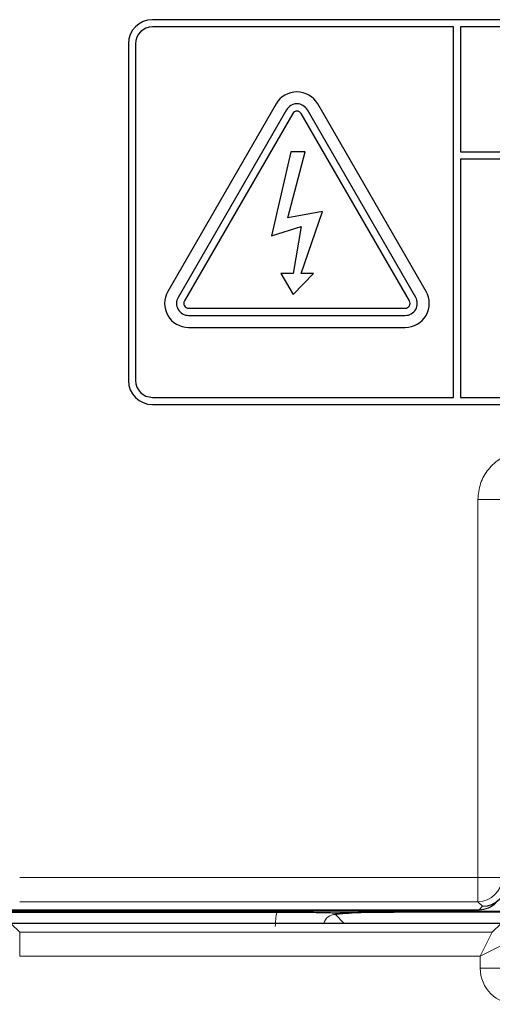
# Paper-space layout 'Blatt3' of a CAD drawing. Header units: millimetres. Extents: x 5 to 418, y 2 to 292.
# Tile 15 of 50: x 63.63 to 70.17, y 192.47 to 206.11. Entities that reach past the tile are written whole.
import ezdxf

# ---------------------------------------------------------------- set-up
doc = ezdxf.new("R2010")
doc.units = ezdxf.units.MM

psp = doc.layouts.new('Blatt3')

# ---------------------------------------------------------------- linework, layer by layer
at = {"color": 7, "linetype": 'Continuous', "lineweight": 25}
for p, q in [((82.1337, 206.1149), (65.467, 206.1149)), ((69.6337, 206.0149), (65.467, 206.0149)), ((69.6337, 200.8816), (69.6337, 206.0149)), ((69.7337, 206.0149), (69.7337, 204.2818)), ((82.1337, 206.0149), (69.7337, 206.0149)), ((65.1337, 205.7816), (65.1337, 201.1149)), ((65.2337, 205.7816), (65.2337, 201.1149)), ((67.1783, 204.9483), (65.6783, 202.3502)), ((69.2557, 202.3502), (67.7557, 204.9483)), ((67.3227, 204.8649), (65.8227, 202.2668)), ((67.4093, 204.8149), (65.9093, 202.2168)), ((69.0247, 202.2168), (67.5247, 204.8149)), ((69.1113, 202.2668), (67.6113, 204.8649)), ((67.3837, 204.2816), (67.1165, 203.1219)), ((67.3415, 203.3669), (67.5821, 204.2816)), ((67.5821, 204.2816), (67.3837, 204.2816)), ((69.7337, 204.2818), (82.367, 204.2818)), ((82.367, 204.1818), (69.7337, 204.1818)), ((69.7337, 204.1818), (69.7337, 200.8816)), ((67.8217, 203.457), (67.3415, 203.3669)), ((67.5247, 202.5967), (67.8217, 203.457)), ((67.1165, 203.1219), (67.5247, 203.2469)), ((67.5247, 203.2469), (67.4155, 202.5967)), ((67.4155, 202.5967), (67.2433, 202.5967)), ((67.2433, 202.5967), (67.4155, 202.3066)), ((67.4155, 202.3066), (67.6969, 202.5967)), ((67.6969, 202.5967), (67.5247, 202.5967)), ((65.967, 202.1168), (68.967, 202.1168)), ((65.967, 202.0168), (68.967, 202.0168)), ((65.967, 201.8502), (68.967, 201.8502)), ((65.467, 200.8816), (69.6337, 200.8816)), ((69.7337, 200.8816), (82.1337, 200.8816)), ((65.467, 200.7816), (82.1337, 200.7816)), ((63.3003, 193.7816), (69.9901, 193.7816)), ((63.4337, 193.7483), (67.1919, 193.7483)), ((70.4001, 193.7483), (68.8113, 193.7483)), ((70.2944, 193.5923), (63.5062, 193.5923))]:
    psp.add_line(p, q, dxfattribs=at)
at = {"color": 7, "linetype": 'Continuous', "lineweight": 18}
for p, q in [((69.9728, 199.467), (70.306, 199.467)), ((69.9728, 194.2255), (69.9728, 199.467)), ((63.6278, 194.2255), (69.9728, 194.2255)), ((69.9728, 194.2255), (69.9728, 193.8922)), ((69.9728, 194.2255), (70.306, 194.2255)), ((69.9728, 193.8922), (63.6278, 193.8922)), ((70.0368, 193.8282), (69.9728, 193.8922)), ((70.3855, 193.7629), (63.4337, 193.7629)), ((69.9901, 193.7816), (70.0368, 193.8282)), ((67.9999, 193.7151), (68.1227, 193.5923)), ((63.5062, 193.5923), (63.6284, 193.4702)), ((70.1723, 193.4702), (70.2944, 193.5923)), ((63.6284, 193.1369), (63.6284, 193.4702)), ((63.6284, 193.4702), (70.1723, 193.4702)), ((70.0056, 193.1369), (70.1723, 193.4702)), ((70.0056, 193.1369), (70.3389, 193.3035)), ((70.0056, 193.1369), (63.6284, 193.1369)), ((70.0056, 192.9701), (70.0056, 193.1369)), ((70.0056, 192.9701), (70.3389, 192.9701))]:
    psp.add_line(p, q, dxfattribs=at)
at = {"color": 7, "linetype": 'Continuous', "lineweight": 25}
for centre, radius, start, end in [((65.467, 205.7816), 0.3333, 90, 180), ((65.467, 205.7816), 0.2333, 90, 180), ((67.467, 204.7816), 0.3333, 30, 150), ((67.467, 204.7816), 0.1667, 30, 150), ((67.467, 204.7816), 0.0667, 30, 150), ((65.967, 202.1835), 0.3333, 150, 270), ((65.967, 202.1835), 0.1667, 150, 270), ((65.967, 202.1835), 0.0667, 150, 270), ((68.967, 202.1835), 0.3333, 270, 30), ((68.967, 202.1835), 0.1667, 270, 30), ((68.967, 202.1835), 0.0667, 270, 30), ((65.467, 201.1149), 0.3333, 180, 270), ((65.467, 201.1149), 0.2333, 180, 270)]:
    psp.add_arc(centre, radius, start, end, dxfattribs=at)
at = {"color": 7, "linetype": 'Continuous', "lineweight": 18}
psp.add_arc((69.9726, 194.2256), 0.3334, 270.02044, 359.97956, dxfattribs=at)
at = {"color": 7, "linetype": 'Continuous', "lineweight": 25}
for centre, major_axis, start_param, end_param in [((70.0368, 194.1615), (0.3334, 0), 4.712389, 6.2828806), ((69.9902, 194.115), (0.2358, 0.2358), 3.9268385, 4.712389)]:
    psp.add_ellipse(centre, major_axis=major_axis, ratio=0.9996955, start_param=start_param, end_param=end_param, dxfattribs=at)
at = {"color": 7, "linetype": 'Continuous', "lineweight": 18}
for centre, major_axis, ratio, start_param, end_param in [((68.0022, 193.5464), (0.5909, -0.5909), 0.9972647, 3.684069, 3.9256213), ((68.0022, 193.5464), (-0.1208, 0.1208), 0.9759379, 5.4991567, 6.8051762), ((70.5057, 192.9703), (-0.3537, -0.3537), 0.9996955, 5.4979394, 7.0684312)]:
    psp.add_ellipse(centre, major_axis=major_axis, ratio=ratio, start_param=start_param, end_param=end_param, dxfattribs=at)
psp.add_open_spline([(70.5103, 200.121), (70.5045, 200.1198), (70.4257, 200.1035), (70.2789, 200.0429), (70.1098, 199.8914), (69.9949, 199.6919), (69.9801, 199.542), (69.9728, 199.467)], degree=3, knots=[0, 0, 0, 0, 0.019366, 0.2645085, 0.5096539, 0.7548276, 1, 1, 1, 1], dxfattribs=at)
at = {"color": 7, "linetype": 'Continuous', "lineweight": 25}
for points, knots in [([(67.1919, 193.7483), (67.2754, 193.7481), (67.4422, 193.7478), (67.6512, 193.7457), (67.7996, 193.7432), (67.8889, 193.7413), (67.9446, 193.7402), (67.9755, 193.7399), (67.9961, 193.7398), (68.0182, 193.7398), (68.0653, 193.7403), (68.1882, 193.743), (68.3846, 193.7464), (68.6486, 193.7481), (68.7719, 193.7482), (68.8113, 193.7483)], [0, 0, 0, 0, 0.1279845, 0.2556052, 0.3628065, 0.4421849, 0.4757382, 0.4878772, 0.4979054, 0.5079892, 0.5213852, 0.5795548, 0.810063, 0.9393939, 1, 1, 1, 1]), ([(68.8113, 193.7483), (68.7285, 193.7478), (68.563, 193.7469), (68.3204, 193.7396), (68.1448, 193.7292), (68.049, 193.7202), (68.0086, 193.7161), (68.0003, 193.7152), (67.9999, 193.7151)], [0, 0, 0, 0, 0.2277963, 0.4550935, 0.7542501, 0.9491917, 0.9972546, 1, 1, 1, 1])]:
    psp.add_open_spline(points, degree=3, knots=knots, dxfattribs=at)

doc.saveas('drawing.dxf')
